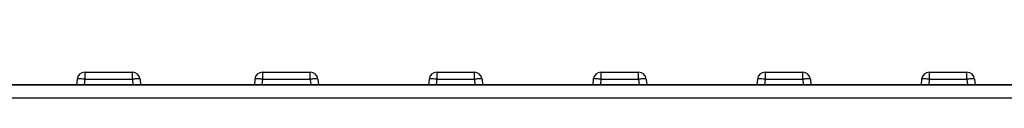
# Model space of a CAD drawing. Header units: millimetres. Extents: x 0 to 841, y 0 to 594.
# Tile 30 of 127: x 350.31 to 369.53, y 358.41 to 359.76. Entities that reach past the tile are written whole.
import ezdxf

# ---------------------------------------------------------------- set-up
doc = ezdxf.new("R2010")
doc.units = ezdxf.units.MM
doc.header["$LTSCALE"] = 46.255
doc.layers.get('0').update_dxf_attribs({"linetype": 'CONTINUOUS'})
doc.layers.add('CURVES', color=7, linetype='CONTINUOUS')
doc.layers.add('ROUNDS', color=7, linetype='CONTINUOUS')
doc.styles.get("Standard").update_dxf_attribs({"font": 'txt', "width": 0.8})
doc.dimstyles.new('DIMSTYLE_3', dxfattribs={"dimtxt": 3.5, "dimasz": 3.5, "dimexe": 0.18, "dimexo": 0.0625, "dimgap": 0.09, "dimtad": 1, "dimlfac": 2, "dimdsep": 46, "dimtxsty": 'STANDARD', "dimblk": '_FILLED', "dimblk1": '_FILLED', "dimblk2": '_FILLED', "dimcen": 0.09, "dimclrt": 5, "dimadec": 0, "dimazin": 0, "dimtfac": 1, "dimtofl": 0, "dimtmove": 0, "dimatfit": 3, "dimldrblk": '_FILLED', "dimfxl": 1, "dimtolj": 1, "dimarcsym": 0})

# ---------------------------------------------------------------- blocks, each defined once
blk = doc.blocks.new('_FILLED')
at = {"color": 0, "linetype": 'BYBLOCK'}
blk.add_solid([(0, 0), (-1, 0.1429), (-1, -0.1429)], dxfattribs=at)
blk = doc.blocks.new('*D3')
at = {"color": 2, "linetype": 'CONTINUOUS'}
for p, q in [((309.041, 369.674), (309.041, 393.77)), ((404.041, 358.405), (404.041, 393.77)), ((309.041, 392.77), (356.541, 392.77)), ((404.041, 392.77), (356.541, 392.77))]:
    blk.add_line(p, q, dxfattribs=at)
at = {"color": 2, "linetype": 'CONTINUOUS', "xscale": 3.5, "yscale": 3.5, "zscale": 3.5, "rotation": 180}
blk.add_blockref('_FILLED', (309.041, 392.77), dxfattribs=at)
at = {"color": 2, "linetype": 'CONTINUOUS', "xscale": 3.5, "yscale": 3.5, "zscale": 3.5}
blk.add_blockref('_FILLED', (404.041, 392.77), dxfattribs=at)
at = {"color": 5, "linetype": 'CONTINUOUS', "insert": (356.541, 397.145), "char_height": 3.5, "width": 8.4, "attachment_point": 2, "line_spacing_factor": 0.9}
blk.add_mtext('190', dxfattribs=at)

msp = doc.modelspace()

# ---------------------------------------------------------------- linework, layer by layer
at = {"layer": 'CURVES', "color": 40, "linetype": 'CONTINUOUS'}
msp.add_line((388.2437, 358.6741), (317.7912, 358.6741), dxfattribs=at)
at = {"layer": 'ROUNDS', "color": 9, "linetype": 'CONTINUOUS'}
for p, q in [((351.5805, 358.9241), (351.5805, 358.7872)), ((352.5119, 358.7872), (352.5119, 358.9241)), ((355.0505, 358.9241), (355.0505, 358.7872)), ((355.9819, 358.7872), (355.9819, 358.9241)), ((358.4505, 358.9241), (358.4505, 358.7872)), ((359.1864, 358.7872), (359.1864, 358.9241)), ((361.6551, 358.9241), (361.6551, 358.7872)), ((362.391, 358.7872), (362.391, 358.9241)), ((364.8596, 358.9241), (364.8596, 358.7872)), ((365.5955, 358.7872), (365.5955, 358.9241)), ((368.0642, 358.9241), (368.0642, 358.7872)), ((368.8001, 358.7872), (368.8001, 358.9241)), ((351.5805, 358.7872), (351.5706, 358.6741)), ((351.5805, 358.7872), (352.5119, 358.7872)), ((352.5119, 358.7872), (352.5218, 358.6741)), ((355.0505, 358.7872), (355.0406, 358.6741)), ((355.0505, 358.7872), (355.9819, 358.7872)), ((355.9819, 358.7872), (355.9918, 358.6741)), ((358.4505, 358.7872), (358.4406, 358.6741)), ((358.4505, 358.7872), (359.1864, 358.7872)), ((359.1864, 358.7872), (359.1963, 358.6741)), ((361.6551, 358.7872), (361.6452, 358.6741)), ((361.6551, 358.7872), (362.391, 358.7872)), ((362.391, 358.7872), (362.4009, 358.6741)), ((364.8596, 358.7872), (364.8497, 358.6741)), ((364.8596, 358.7872), (365.5955, 358.7872)), ((365.5955, 358.7872), (365.6054, 358.6741)), ((368.0642, 358.7872), (368.0543, 358.6741)), ((368.0642, 358.7872), (368.8001, 358.7872)), ((368.8001, 358.7872), (368.81, 358.6741)), ((317.5621, 358.4241), (388.5124, 358.4241))]:
    msp.add_line(p, q, dxfattribs=at)
at = {"layer": 'ROUNDS', "color": 7, "linetype": 'CONTINUOUS'}
for p, q in [((351.5805, 358.9241), (352.5119, 358.9241)), ((355.0505, 358.9241), (355.9819, 358.9241)), ((358.4505, 358.9241), (359.1864, 358.9241)), ((361.6551, 358.9241), (362.391, 358.9241)), ((364.8596, 358.9241), (365.5955, 358.9241)), ((368.0642, 358.9241), (368.8001, 358.9241)), ((317.7912, 358.6741), (395.7912, 358.6741)), ((351.4311, 358.7872), (351.4212, 358.6741)), ((352.6613, 358.7872), (352.6712, 358.6741)), ((354.9011, 358.7872), (354.8912, 358.6741)), ((356.1313, 358.7872), (356.1412, 358.6741)), ((358.3011, 358.7872), (358.2912, 358.6741)), ((359.3359, 358.7872), (359.3458, 358.6741)), ((361.5057, 358.7872), (361.4958, 358.6741)), ((362.5404, 358.7872), (362.5503, 358.6741)), ((364.7102, 358.7872), (364.7003, 358.6741)), ((365.745, 358.7872), (365.7549, 358.6741)), ((367.9147, 358.7872), (367.9049, 358.6741)), ((368.9495, 358.7872), (368.9594, 358.6741))]:
    msp.add_line(p, q, dxfattribs=at)
for centre, start, end in [((351.5805, 358.7741), 90, 175), ((352.5119, 358.7741), 5, 90), ((355.0505, 358.7741), 90, 175), ((355.9819, 358.7741), 5, 90), ((358.4505, 358.7741), 90, 175), ((359.1864, 358.7741), 5, 90), ((361.6551, 358.7741), 90, 175), ((362.391, 358.7741), 5, 90), ((364.8596, 358.7741), 90, 175), ((365.5955, 358.7741), 5, 90), ((368.0642, 358.7741), 90, 175), ((368.8001, 358.7741), 5, 90)]:
    msp.add_arc(centre, 0.15, start, end, dxfattribs=at)
at = {"layer": 'ROUNDS', "color": 9, "linetype": 'CONTINUOUS'}
for points, knots in [([(351.4515, 358.7919), (351.4465, 358.7916), (351.4409, 358.7908), (351.4313, 358.7892), (351.4311, 358.7872)], [0, 0, 0, 0, 0.7128736, 1, 1, 1, 1]), ([(351.5805, 358.7872), (351.5678, 358.7883), (351.5249, 358.7914), (351.4817, 358.7938), (351.4515, 358.7919)], [0, 0, 0, 0, 0.2977715, 1, 1, 1, 1]), ([(352.6613, 358.7872), (352.6607, 358.7941), (352.6224, 358.7889), (352.6049, 358.7926), (352.5869, 358.7919)], [0, 0, 0, 0, 0.2767592, 1, 1, 1, 1]), ([(354.9218, 358.7919), (354.9167, 358.7916), (354.9111, 358.7908), (354.9013, 358.7892), (354.9011, 358.7872)], [0, 0, 0, 0, 0.7132649, 1, 1, 1, 1]), ([(355.0505, 358.7872), (355.0378, 358.7883), (354.995, 358.7914), (354.952, 358.7938), (354.9218, 358.7919)], [0, 0, 0, 0, 0.2972578, 1, 1, 1, 1]), ([(356.1313, 358.7872), (356.1307, 358.7941), (356.0924, 358.7889), (356.0749, 358.7926), (356.0569, 358.7919)], [0, 0, 0, 0, 0.2767592, 1, 1, 1, 1]), ([(358.3218, 358.7919), (358.3167, 358.7916), (358.3111, 358.7908), (358.3013, 358.7892), (358.3011, 358.7872)], [0, 0, 0, 0, 0.7132649, 1, 1, 1, 1]), ([(358.4505, 358.7872), (358.4378, 358.7883), (358.395, 358.7914), (358.352, 358.7938), (358.3218, 358.7919)], [0, 0, 0, 0, 0.2972578, 1, 1, 1, 1]), ([(359.3359, 358.7872), (359.3353, 358.7941), (359.2966, 358.7889), (359.279, 358.7926), (359.2608, 358.7919)], [0, 0, 0, 0, 0.2770021, 1, 1, 1, 1]), ([(361.5264, 358.7919), (361.5213, 358.7916), (361.5156, 358.7908), (361.5058, 358.7892), (361.5057, 358.7872)], [0, 0, 0, 0, 0.7132649, 1, 1, 1, 1]), ([(361.6551, 358.7872), (361.6424, 358.7883), (361.5996, 358.7914), (361.5565, 358.7938), (361.5264, 358.7919)], [0, 0, 0, 0, 0.2972578, 1, 1, 1, 1]), ([(362.5404, 358.7872), (362.5398, 358.7941), (362.5012, 358.7889), (362.4836, 358.7926), (362.4654, 358.7919)], [0, 0, 0, 0, 0.2770021, 1, 1, 1, 1]), ([(364.7309, 358.7919), (364.7258, 358.7916), (364.7202, 358.7908), (364.7104, 358.7892), (364.7102, 358.7872)], [0, 0, 0, 0, 0.7132649, 1, 1, 1, 1]), ([(364.8596, 358.7872), (364.8469, 358.7883), (364.8041, 358.7914), (364.7611, 358.7938), (364.7309, 358.7919)], [0, 0, 0, 0, 0.2972578, 1, 1, 1, 1]), ([(365.745, 358.7872), (365.7444, 358.7941), (365.7057, 358.7889), (365.6881, 358.7926), (365.6699, 358.7919)], [0, 0, 0, 0, 0.2770021, 1, 1, 1, 1]), ([(367.9355, 358.7919), (367.9304, 358.7916), (367.9247, 358.7908), (367.9149, 358.7892), (367.9147, 358.7872)], [0, 0, 0, 0, 0.7132649, 1, 1, 1, 1]), ([(368.0642, 358.7872), (368.0515, 358.7883), (368.0087, 358.7914), (367.9656, 358.7938), (367.9355, 358.7919)], [0, 0, 0, 0, 0.2972578, 1, 1, 1, 1]), ([(368.9495, 358.7872), (368.9489, 358.7941), (368.9103, 358.7889), (368.8927, 358.7926), (368.8745, 358.7919)], [0, 0, 0, 0, 0.2770021, 1, 1, 1, 1])]:
    msp.add_open_spline(points, degree=3, knots=knots, dxfattribs=at)
for points in [[(352.5869, 358.7919), (352.5618, 358.791), (352.5368, 358.7893), (352.5119, 358.7872)], [(356.0569, 358.7919), (356.0318, 358.791), (356.0068, 358.7893), (355.9819, 358.7872)], [(359.2608, 358.7919), (359.236, 358.791), (359.2112, 358.7893), (359.1864, 358.7872)], [(362.4654, 358.7919), (362.4405, 358.791), (362.4157, 358.7893), (362.391, 358.7872)], [(365.6699, 358.7919), (365.6451, 358.791), (365.6203, 358.7893), (365.5955, 358.7872)], [(368.8745, 358.7919), (368.8496, 358.791), (368.8248, 358.7893), (368.8001, 358.7872)]]:
    msp.add_open_spline(points, degree=3, dxfattribs=at)

# ---------------------------------------------------------------- dimensions: what is measured, and where the dimension line sits
at = {"color": 2, "linetype": 'CONTINUOUS'}
dim = msp.add_linear_dim(base=(404.0412, 392.7703), p1=(309.0412, 369.6741), p2=(404.0412, 358.405), dimstyle='DIMSTYLE_3', dxfattribs=at)
dim.commit()
dim.dimension.update_dxf_attribs({"geometry": '*D3', "text_midpoint": (352.3412, 395.3953), "dimtype": 160})

doc.saveas('drawing.dxf')
